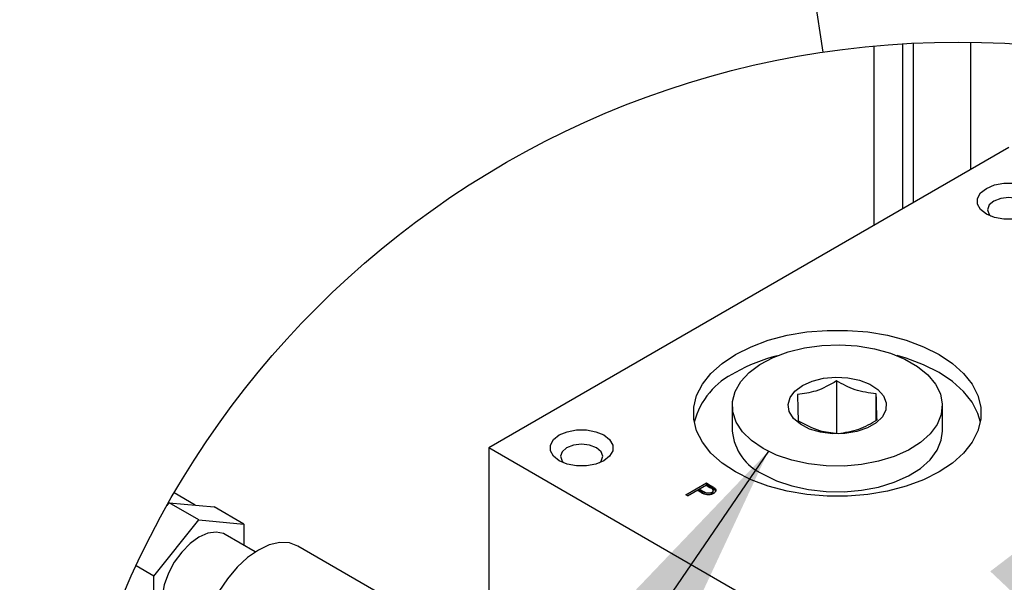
# Model space of a CAD drawing. Header units: inches. Extents: x 4 to 172, y 4 to 132.
# Tile 20 of 40: x 151.2 to 161.91, y 51.36 to 57.48. Entities that reach past the tile are written whole.
import ezdxf

# ---------------------------------------------------------------- set-up
doc = ezdxf.new("R2010")
doc.units = ezdxf.units.IN
doc.header["$LTSCALE"] = 16
doc.header["$MEASUREMENT"] = 0
doc.layers.add('SLD-DEFPOINTS', color=7, linetype='Continuous')
doc.layers.add('TEXT', color=140, linetype='Continuous', lineweight=25)
doc.dimstyles.new('SLDDIMSTYLE2', dxfattribs={"dimtxt": 0.18, "dimasz": 2.08, "dimexe": 0, "dimexo": 0.0625, "dimgap": 0, "dimtad": 0, "dimtih": 1, "dimtoh": 1, "dimdec": 0, "dimrnd": 1e-09, "dimzin": 0, "dimdsep": 46, "dimtxsty": 'Standard', "dimsah": 1, "dimcen": 0.09, "dimadec": 0, "dimazin": 0, "dimtfac": 2.08, "dimtdec": 0, "dimtofl": 0, "dimtmove": 0, "dimatfit": 3, "dimfxl": 0, "dimfrac": 2, "dimtolj": 1, "dimtzin": 0, "dimarcsym": 0})
doc.dimstyles.new('SLDDIMSTYLE3', dxfattribs={"dimtxt": 0.18, "dimasz": 2.08, "dimexe": 0, "dimexo": 0.0625, "dimgap": 0, "dimtad": 0, "dimtih": 1, "dimtoh": 1, "dimdec": 0, "dimrnd": 1e-09, "dimzin": 0, "dimdsep": 46, "dimtxsty": 'Standard', "dimblk1": 'NONE', "dimblk2": 'NONE', "dimsah": 1, "dimcen": 0.09, "dimadec": 0, "dimazin": 0, "dimtfac": 2.08, "dimtdec": 0, "dimtofl": 0, "dimtmove": 0, "dimatfit": 3, "dimldrblk": 'NONE', "dimfxl": 0, "dimfrac": 2, "dimtolj": 1, "dimtzin": 0, "dimarcsym": 0})

# ---------------------------------------------------------------- blocks, each defined once
blk = doc.blocks.new('_None')

msp = doc.modelspace()

# ---------------------------------------------------------------- linework, layer by layer
for p, q in [((160.491, 55.246), (160.491, 57.196)), ((160.8, 55.424), (160.8, 57.219)), ((160.918, 55.493), (160.918, 57.226)), ((161.54, 55.852), (161.54, 57.237)), ((161.954, 56.091), (156.297, 52.825)), ((160.081, 53.553), (160.081, 52.986)), ((160.513, 53.124), (160.513, 53.414)), ((158.946, 53.286), (158.946, 53.006)), ((161.232, 53.006), (161.232, 53.286)), ((161.55, 49.793), (156.297, 52.825)), ((156.297, 52.825), (156.297, 50.532)), ((158.443, 52.314), (158.666, 52.443)), ((158.459, 52.305), (158.666, 52.424)), ((158.588, 52.375), (158.663, 52.418)), ((158.627, 52.352), (158.588, 52.375)), ((158.588, 52.356), (158.588, 52.375)), ((158.663, 52.418), (158.703, 52.394)), ((158.666, 52.443), (158.709, 52.417)), ((158.666, 52.443), (158.666, 52.424)), ((158.709, 52.399), (158.666, 52.424)), ((158.709, 52.417), (158.709, 52.399)), ((158.757, 52.386), (158.757, 52.367)), ((153.106, 52.202), (152.877, 52.335)), ((158.463, 52.302), (158.443, 52.314)), ((158.566, 52.362), (158.463, 52.302)), ((158.582, 52.353), (158.566, 52.362)), ((158.627, 52.334), (158.588, 52.356)), ((158.627, 52.334), (158.627, 52.352)), ((158.723, 52.322), (158.709, 52.317)), ((158.723, 52.322), (158.723, 52.34)), ((158.737, 52.345), (158.737, 52.364)), ((152.8, 52.199), (152.822, 52.228)), ((153.145, 52.041), (152.822, 52.228)), ((152.822, 52.228), (153.312, 52.184)), ((153.635, 51.997), (153.312, 52.184)), ((152.656, 51.431), (153.145, 52.041)), ((153.145, 52.041), (153.635, 51.997)), ((153.635, 51.997), (153.635, 51.765)), ((153.758, 51.694), (153.431, 51.883)), ((155.675, 50.917), (154.22, 51.757)), ((152.656, 51.431), (152.463, 51.543)), ((152.656, 50.778), (152.656, 51.431))]:
    msp.add_line(p, q)
at = {"flags": 128}
for points in [[(161.648, 55.597), (161.712, 55.647), (161.798, 55.684), (161.9, 55.703), (162.008, 55.703), (162.11, 55.684), (162.196, 55.647), (162.259, 55.597), (162.293, 55.538), (162.293, 55.476), (162.259, 55.418), (162.196, 55.367), (162.11, 55.331), (162.008, 55.312), (161.9, 55.312), (161.798, 55.331), (161.712, 55.367), (161.648, 55.418), (161.615, 55.476), (161.615, 55.538), (161.648, 55.597)], [(161.792, 55.509), (161.742, 55.466), (161.724, 55.415), (161.742, 55.364), (161.76, 55.344)], [(162.148, 55.344), (162.166, 55.364), (162.184, 55.415), (162.166, 55.466), (162.116, 55.509), (162.042, 55.538), (161.954, 55.548), (161.866, 55.538), (161.792, 55.509)], [(158.835, 53.744), (158.982, 53.841), (159.151, 53.925), (159.338, 53.995), (159.542, 54.049), (159.756, 54.085), (159.977, 54.103), (160.201, 54.103), (160.422, 54.085), (160.636, 54.049), (160.839, 53.995), (161.027, 53.925), (161.196, 53.841), (161.342, 53.744), (161.463, 53.635), (161.556, 53.518), (161.619, 53.394), (161.651, 53.266), (161.651, 53.137), (161.619, 53.01), (161.556, 52.886), (161.463, 52.769), (161.342, 52.66), (161.196, 52.563), (161.027, 52.478), (160.839, 52.409), (160.636, 52.355), (160.422, 52.319), (160.201, 52.3), (159.977, 52.3), (159.756, 52.319), (159.542, 52.355), (159.338, 52.409), (159.151, 52.478), (158.982, 52.563), (158.835, 52.66), (158.715, 52.769), (158.622, 52.886), (158.559, 53.01), (158.527, 53.137), (158.527, 53.266), (158.559, 53.394), (158.622, 53.518), (158.715, 53.635), (158.835, 53.744)], [(159.429, 52.747), (159.281, 52.819), (159.156, 52.905), (159.058, 53.001), (158.989, 53.106), (158.952, 53.216), (158.948, 53.328), (158.977, 53.439), (159.038, 53.545), (159.129, 53.644), (159.247, 53.732), (159.39, 53.808), (159.553, 53.869), (159.731, 53.912), (159.92, 53.938), (160.113, 53.945), (160.306, 53.934), (160.492, 53.903), (160.667, 53.855), (160.825, 53.79), (160.963, 53.711), (161.074, 53.62), (161.158, 53.519), (161.211, 53.411), (161.231, 53.3), (161.219, 53.188), (161.174, 53.079), (161.098, 52.976), (160.993, 52.882), (160.862, 52.8), (160.709, 52.732), (160.537, 52.679), (160.353, 52.644), (160.162, 52.627), (159.968, 52.63), (159.777, 52.651), (159.596, 52.691), (159.429, 52.747)], [(161.645, 53.104), (161.619, 53.198), (161.556, 53.322), (161.463, 53.439), (161.342, 53.548), (161.196, 53.645), (161.027, 53.729), (160.839, 53.799), (160.741, 53.828)], [(159.628, 53.443), (159.711, 53.504), (159.817, 53.552), (159.94, 53.582), (160.072, 53.594), (160.205, 53.587), (160.332, 53.561), (160.443, 53.517), (160.531, 53.459), (160.592, 53.39), (160.621, 53.315), (160.617, 53.238), (160.58, 53.163), (160.511, 53.097), (160.417, 53.042), (160.301, 53.002), (160.172, 52.981), (160.038, 52.978), (159.908, 52.995), (159.788, 53.03), (159.688, 53.082), (159.612, 53.146), (159.567, 53.219), (159.554, 53.296), (159.575, 53.372), (159.628, 53.443)], [(157.002, 52.915), (157.065, 52.965), (157.152, 53.001), (157.254, 53.02), (157.361, 53.02), (157.463, 53.001), (157.55, 52.965), (157.613, 52.915), (157.646, 52.856), (157.646, 52.794), (157.613, 52.735), (157.55, 52.685), (157.463, 52.649), (157.361, 52.629), (157.254, 52.629), (157.152, 52.649), (157.065, 52.685), (157.002, 52.735), (156.969, 52.794), (156.969, 52.856), (157.002, 52.915)], [(159.281, 52.539), (159.429, 52.467), (159.596, 52.411), (159.777, 52.371), (159.968, 52.35), (160.162, 52.347), (160.353, 52.364), (160.537, 52.399), (160.709, 52.452), (160.862, 52.52), (160.993, 52.602), (161.098, 52.696), (161.174, 52.799), (161.219, 52.908), (161.232, 53.006)], [(157.145, 52.826), (157.095, 52.783), (157.078, 52.733), (157.095, 52.682), (157.113, 52.662)], [(157.502, 52.662), (157.519, 52.682), (157.537, 52.733), (157.519, 52.783), (157.47, 52.826), (157.395, 52.855), (157.307, 52.865), (157.219, 52.855), (157.145, 52.826)], [(153.431, 51.883), (153.413, 51.892), (153.333, 51.909), (153.242, 51.897), (153.145, 51.854), (153.049, 51.785), (152.958, 51.692), (152.877, 51.582), (152.813, 51.461), (152.768, 51.335), (152.744, 51.212), (152.744, 51.1), (152.768, 51.004), (152.813, 50.931), (152.86, 50.893)], [(154.22, 51.757), (154.129, 51.791), (154.024, 51.795), (153.91, 51.769), (153.792, 51.714), (153.674, 51.633), (153.56, 51.527), (153.455, 51.402), (153.363, 51.262), (153.288, 51.112), (153.263, 51.05)]]:
    msp.add_lwpolyline(points, dxfattribs=at)
for centre, radius, start, end in [((159.909, 51.992), 1.895, 104.4408, 119.2992), ((159.34, 52.891), 0.835, 115.3802, 165.2083), ((159.52, 53.064), 0.577, 185.7957, 245.5244)]:
    msp.add_arc(centre, radius, start, end)
for points, knots in [([(160.081, 53.553), (160.007, 53.51), (159.875, 53.434), (159.723, 53.415), (159.656, 53.406)], [0, 0, 0, 0, 0.55717, 1, 1, 1, 1]), ([(160.513, 53.414), (160.435, 53.423), (160.281, 53.442), (160.147, 53.516), (160.081, 53.553)], [0, 0, 0, 0, 0.514384, 1, 1, 1, 1]), ([(159.656, 53.406), (159.658, 53.345), (159.659, 53.249), (159.663, 53.154), (159.664, 53.12)], [0, 0, 0, 0, 0.6443134, 1, 1, 1, 1]), ([(160.521, 53.128), (160.52, 53.169), (160.516, 53.264), (160.514, 53.359), (160.513, 53.414)], [0, 0, 0, 0, 0.426831, 1, 1, 1, 1]), ([(159.664, 53.12), (159.74, 53.079), (159.875, 53.005), (160.028, 52.989), (160.097, 52.981)], [0, 0, 0, 0, 0.5555627, 1, 1, 1, 1]), ([(160.097, 52.981), (160.174, 52.992), (160.325, 53.014), (160.457, 53.091), (160.521, 53.128)], [0, 0, 0, 0, 0.512767, 1, 1, 1, 1]), ([(158.703, 52.394), (158.714, 52.389), (158.728, 52.381), (158.738, 52.365), (158.737, 52.355), (158.731, 52.346), (158.726, 52.342), (158.723, 52.34)], [0, 0, 0, 0, 0.469123, 0.602976, 0.726535, 0.867198, 1, 1, 1, 1]), ([(158.709, 52.417), (158.715, 52.414), (158.726, 52.408), (158.742, 52.398), (158.752, 52.39), (158.757, 52.386)], [0, 0, 0, 0, 0.326583, 0.670602, 1, 1, 1, 1]), ([(158.757, 52.367), (158.752, 52.371), (158.742, 52.379), (158.726, 52.389), (158.715, 52.395), (158.709, 52.399)], [0, 0, 0, 0, 0.30597, 0.649562, 1, 1, 1, 1]), ([(158.757, 52.386), (158.761, 52.381), (158.769, 52.371), (158.768, 52.352), (158.757, 52.338), (158.748, 52.332), (158.743, 52.329)], [0, 0, 0, 0, 0.280474, 0.516556, 0.760663, 1, 1, 1, 1]), ([(158.642, 52.322), (158.636, 52.324), (158.624, 52.329), (158.604, 52.34), (158.59, 52.348), (158.582, 52.353)], [0, 0, 0, 0, 0.294976, 0.578339, 1, 1, 1, 1]), ([(158.723, 52.34), (158.717, 52.338), (158.705, 52.332), (158.686, 52.331), (158.667, 52.333), (158.647, 52.341), (158.634, 52.348), (158.627, 52.352)], [0, 0, 0, 0, 0.195771, 0.383453, 0.549349, 0.761, 1, 1, 1, 1]), ([(158.667, 52.316), (158.661, 52.318), (158.647, 52.322), (158.634, 52.329), (158.627, 52.334)], [0, 0, 0, 0, 0.444023, 1, 1, 1, 1]), ([(158.743, 52.329), (158.733, 52.324), (158.716, 52.316), (158.689, 52.314), (158.665, 52.315), (158.65, 52.32), (158.642, 52.322)], [0, 0, 0, 0, 0.310195, 0.540831, 0.773111, 1, 1, 1, 1]), ([(158.737, 52.345), (158.737, 52.342), (158.737, 52.336), (158.731, 52.327), (158.726, 52.324), (158.723, 52.322)], [0, 0, 0, 0, 0.286458, 0.653486, 1, 1, 1, 1]), ([(158.766, 52.352), (158.766, 52.353), (158.765, 52.359), (158.76, 52.364), (158.757, 52.367)], [0, 0, 0, 0, 0.1960417, 1, 1, 1, 1])]:
    msp.add_open_spline(points, degree=3, knots=knots)
at = {"layer": 'SLD-DEFPOINTS'}
msp.add_circle((161.402, 47.374), 9.864, dxfattribs=at)

# ---------------------------------------------------------------- leaders
at = {"layer": 'TEXT', "has_arrowhead": 0}
msp.add_leader([(159.936, 57.128), (153.66, 98.859)], dimstyle='SLDDIMSTYLE3', dxfattribs=at)
at = {"layer": 'TEXT'}
for points in [[(159.339, 52.788), (148.488, 36.93), (139.15, 36.93)], [(163.429, 52.76), (148.488, 36.93), (139.15, 36.93)]]:
    msp.add_leader(points, dimstyle='SLDDIMSTYLE2', dxfattribs=at)

doc.saveas('drawing.dxf')
